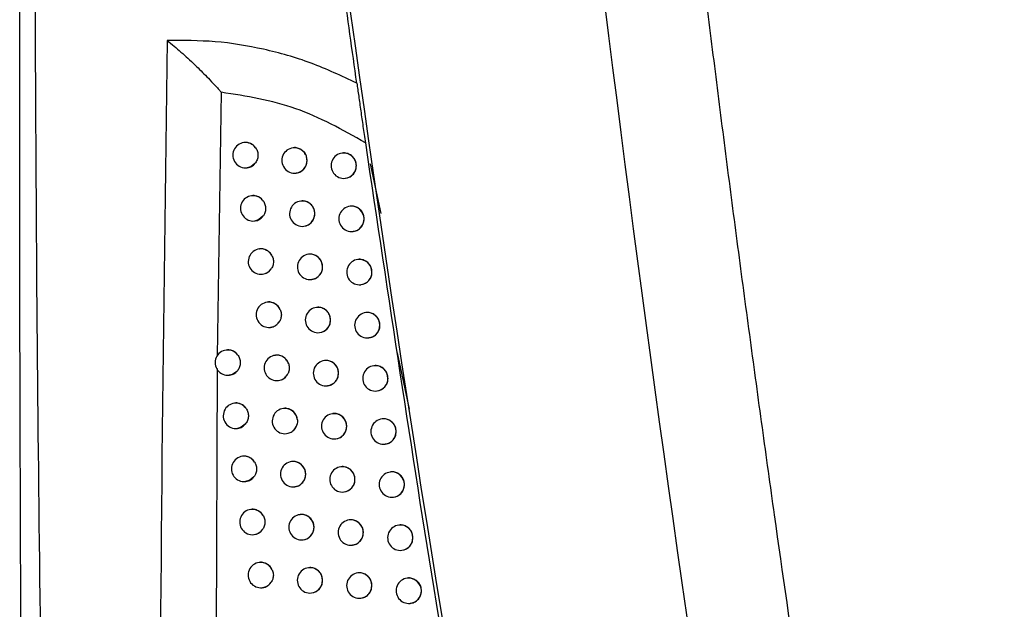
# Model space of a CAD drawing. Header units: millimetres. Extents: x -203 to 471, y -207 to 525.
# Tile 81 of 106: x 320 to 340, y 124 to 135. Entities that reach past the tile are written whole.
import ezdxf

# ---------------------------------------------------------------- set-up
doc = ezdxf.new("R2010")
doc.units = ezdxf.units.MM

msp = doc.modelspace()

# ---------------------------------------------------------------- linework, layer by layer
at = {"color": 7, "linetype": 'Continuous', "lineweight": 25}
for p, q in [((324.195, 133.791), (324.116, 128.584)), ((324.647, 132.798), (324.642, 132.798)), ((325.614, 132.695), (325.609, 132.694)), ((326.585, 132.591), (326.58, 132.591)), ((324.702, 132.301), (324.705, 132.302)), ((327.133, 132.377), (327.339, 131.402)), ((325.669, 132.198), (325.672, 132.198)), ((326.64, 132.094), (326.643, 132.095)), ((324.798, 131.749), (324.793, 131.749)), ((325.765, 131.646), (325.761, 131.645)), ((326.737, 131.542), (326.733, 131.542)), ((324.853, 131.252), (324.856, 131.253)), ((325.821, 131.149), (325.824, 131.149)), ((326.792, 131.046), (326.795, 131.046)), ((324.951, 130.7), (324.947, 130.7)), ((325.919, 130.597), (325.915, 130.596)), ((326.892, 130.494), (326.887, 130.493)), ((325.006, 130.203), (325.009, 130.204)), ((325.974, 130.1), (325.978, 130.1)), ((326.947, 129.997), (326.95, 129.997)), ((325.106, 129.652), (325.102, 129.651)), ((326.075, 129.549), (326.071, 129.548)), ((327.048, 129.446), (327.044, 129.445)), ((325.161, 129.155), (325.164, 129.155)), ((326.131, 129.052), (326.134, 129.052)), ((327.104, 128.949), (327.107, 128.949)), ((324.298, 128.708), (324.294, 128.707)), ((325.264, 128.604), (325.26, 128.603)), ((327.905, 127.544), (327.671, 128.651)), ((324.114, 128.342), (324.069, 117.306)), ((326.234, 128.5), (326.23, 128.5)), ((327.207, 128.398), (327.203, 128.397)), ((324.353, 128.211), (324.356, 128.211)), ((325.319, 128.107), (325.322, 128.107)), ((326.289, 128.004), (326.292, 128.004)), ((327.263, 127.901), (327.266, 127.901)), ((324.457, 127.66), (324.453, 127.659)), ((325.424, 127.556), (325.42, 127.556)), ((326.394, 127.453), (326.39, 127.452)), ((324.512, 127.163), (324.515, 127.163)), ((327.369, 127.35), (327.365, 127.349)), ((325.479, 127.059), (325.482, 127.059)), ((326.45, 126.956), (326.453, 126.956)), ((327.424, 126.853), (327.427, 126.853)), ((324.619, 126.612), (324.614, 126.612)), ((325.586, 126.509), (325.582, 126.508)), ((326.557, 126.405), (326.553, 126.405)), ((327.532, 126.303), (327.528, 126.302)), ((324.674, 126.115), (324.677, 126.116)), ((325.641, 126.012), (325.645, 126.012)), ((326.613, 125.908), (326.616, 125.909)), ((327.588, 125.806), (327.591, 125.806)), ((324.783, 125.565), (324.778, 125.565)), ((325.751, 125.462), (325.746, 125.461)), ((326.723, 125.358), (326.718, 125.358)), ((327.698, 125.256), (327.694, 125.255)), ((324.838, 125.068), (324.841, 125.069)), ((325.806, 124.965), (325.809, 124.965)), ((326.778, 124.862), (326.781, 124.862)), ((327.754, 124.759), (327.757, 124.759)), ((324.949, 124.518), (324.944, 124.518)), ((325.918, 124.415), (325.913, 124.414)), ((326.89, 124.312), (326.886, 124.311)), ((327.866, 124.209), (327.862, 124.209)), ((325.004, 124.021), (325.007, 124.022)), ((325.973, 123.918), (325.976, 123.918)), ((326.945, 123.815), (326.949, 123.815)), ((327.922, 123.712), (327.925, 123.713))]:
    msp.add_line(p, q, dxfattribs=at)
at = {"color": 7, "linetype": 'Continuous', "lineweight": 25, "flags": 128}
for points in [[(324.857, 132.383), (324.776, 132.323), (324.702, 132.301)], [(325.017, 131.345), (324.937, 131.279), (324.853, 131.252)], [(324.501, 128.284), (324.419, 128.228), (324.353, 128.211)], [(324.668, 127.245), (324.587, 127.184), (324.512, 127.163)], [(324.839, 126.209), (324.759, 126.142), (324.674, 126.115)]]:
    msp.add_lwpolyline(points, dxfattribs=at)
at = {"color": 7, "linetype": 'Continuous', "lineweight": 25}
for centre, radius, start, end in [((324.672, 132.55), 0.25, 96.8344, 276.8344), ((324.671, 132.553), 0.247, 35.5135, 96.7316), ((325.639, 132.446), 0.25, 96.8344, 276.8344), ((325.638, 132.447), 0.249, 359.7837, 96.4942), ((325.638, 132.444), 0.248, 277.0815, 0.4598), ((326.61, 132.343), 0.25, 96.8344, 276.8344), ((326.609, 132.344), 0.249, 359.7837, 96.4942), ((326.609, 132.341), 0.248, 277.0815, 0.4598), ((324.823, 131.501), 0.25, 96.8344, 276.8344), ((324.822, 131.504), 0.247, 32.2438, 96.7113), ((325.791, 131.397), 0.25, 96.8344, 276.8344), ((325.789, 131.398), 0.249, 359.7837, 96.4942), ((326.763, 131.294), 0.25, 96.8344, 276.8344), ((326.761, 131.295), 0.249, 359.7837, 96.4942), ((325.79, 131.395), 0.248, 277.0815, 0.4598), ((326.762, 131.292), 0.248, 277.0815, 0.4598), ((324.976, 130.452), 0.25, 96.8344, 276.8344), ((324.975, 130.454), 0.247, 28.4331, 96.6697), ((325.945, 130.348), 0.25, 96.8344, 276.8344), ((325.943, 130.349), 0.249, 359.7837, 96.4942), ((326.917, 130.245), 0.25, 96.8344, 276.8344), ((326.915, 130.246), 0.249, 359.7837, 96.4942), ((324.977, 130.448), 0.246, 276.873, 325.7978), ((325.944, 130.346), 0.248, 277.0815, 0.4598), ((326.916, 130.243), 0.248, 277.0815, 0.4598), ((325.132, 129.403), 0.25, 96.8344, 276.8344), ((325.131, 129.406), 0.247, 23.7329, 96.6969), ((326.101, 129.3), 0.25, 96.8344, 276.8344), ((326.099, 129.301), 0.249, 359.7837, 96.4942), ((326.1, 129.298), 0.248, 277.0815, 0.4598), ((327.074, 129.197), 0.25, 96.8344, 276.8344), ((327.072, 129.198), 0.249, 359.7837, 96.4942), ((325.132, 129.399), 0.246, 276.8908, 330.4287), ((327.073, 129.195), 0.248, 277.0815, 0.4598), ((324.323, 128.459), 0.25, 96.8344, 276.8344), ((324.323, 128.462), 0.246, 38.4141, 96.748), ((325.289, 128.355), 0.25, 96.8344, 276.8344), ((325.288, 128.357), 0.248, 17.7362, 96.635), ((326.259, 128.252), 0.25, 96.8344, 276.8344), ((326.258, 128.253), 0.249, 359.7837, 96.4942), ((327.233, 128.149), 0.25, 96.8344, 276.8344), ((327.231, 128.15), 0.249, 359.7837, 96.4942), ((325.289, 128.352), 0.247, 276.9306, 336.4124), ((326.258, 128.25), 0.248, 277.0815, 0.4598), ((327.232, 128.147), 0.248, 277.0815, 0.4598), ((324.483, 127.411), 0.25, 96.8344, 276.8344), ((324.482, 127.414), 0.247, 35.5903, 96.7322), ((325.449, 127.307), 0.25, 96.8344, 276.8344), ((325.448, 127.309), 0.248, 8.3451, 96.5575), ((326.42, 127.204), 0.25, 96.8344, 276.8344), ((326.418, 127.205), 0.249, 359.7837, 96.4942), ((325.449, 127.305), 0.247, 276.9936, 345.7781), ((326.419, 127.202), 0.248, 277.0815, 0.4598), ((327.394, 127.101), 0.25, 96.8344, 276.8344), ((327.393, 127.102), 0.249, 359.7837, 96.4942), ((327.394, 127.099), 0.248, 277.0815, 0.4598), ((324.644, 126.364), 0.25, 96.8344, 276.8344), ((324.643, 126.367), 0.247, 32.3626, 96.7123), ((325.612, 126.26), 0.25, 96.8344, 276.8344), ((325.61, 126.261), 0.249, 359.7837, 96.4942), ((326.583, 126.157), 0.25, 96.8344, 276.8344), ((326.581, 126.158), 0.249, 359.7837, 96.4942), ((325.611, 126.258), 0.248, 277.0815, 0.4598), ((327.558, 126.054), 0.25, 96.8344, 276.8344), ((327.556, 126.055), 0.249, 359.7837, 96.4942), ((326.582, 126.155), 0.248, 277.0815, 0.4598), ((327.557, 126.052), 0.248, 277.0815, 0.4598), ((324.808, 125.316), 0.25, 96.8344, 276.8344), ((324.807, 125.319), 0.247, 28.6074, 96.6713), ((325.776, 125.213), 0.25, 96.8344, 276.8344), ((325.775, 125.214), 0.249, 359.7837, 96.4942), ((326.748, 125.11), 0.25, 96.8344, 276.8344), ((326.747, 125.111), 0.249, 359.7837, 96.4942), ((327.724, 125.007), 0.25, 96.8344, 276.8344), ((327.722, 125.008), 0.249, 359.7837, 96.4942), ((324.808, 125.312), 0.246, 276.8737, 325.971), ((325.775, 125.211), 0.248, 277.0815, 0.4598), ((326.747, 125.108), 0.248, 277.0815, 0.4598), ((327.723, 125.005), 0.248, 277.0815, 0.4598), ((324.974, 124.27), 0.25, 96.8344, 276.8344), ((324.973, 124.272), 0.247, 23.9864, 96.6988), ((325.943, 124.166), 0.25, 96.8344, 276.8344), ((325.941, 124.167), 0.249, 359.7837, 96.4942), ((326.916, 124.063), 0.25, 96.8344, 276.8344), ((326.914, 124.064), 0.249, 359.7837, 96.4942), ((324.974, 124.266), 0.246, 276.8915, 330.5482), ((325.942, 124.164), 0.248, 277.0815, 0.4598), ((326.915, 124.061), 0.248, 277.0815, 0.4598), ((327.892, 123.961), 0.25, 96.8344, 276.8344), ((327.89, 123.961), 0.249, 359.7837, 96.4942), ((327.891, 123.959), 0.248, 277.0815, 0.4598)]:
    msp.add_arc(centre, radius, start, end, dxfattribs=at)
for points, knots in [([(331.851, 153.14), (331.906, 152.561), (332.015, 151.405), (332.186, 149.671), (332.361, 147.938), (332.541, 146.206), (332.726, 144.473), (332.916, 142.742), (333.111, 141.011), (333.312, 139.28), (333.517, 137.55), (333.727, 135.821), (333.943, 134.092), (334.163, 132.364), (334.389, 130.636), (334.62, 128.909), (334.855, 127.183), (335.176, 124.88), (335.59, 122.003), (336.107, 118.553), (336.644, 115.106), (337.201, 111.663), (337.778, 108.224), (338.376, 104.788), (338.992, 101.355), (339.42, 99.069), (339.633, 97.927)], [0, 0, 0, 0, 0.031233, 0.062465, 0.093696, 0.124926, 0.156156, 0.187386, 0.218616, 0.249847, 0.281078, 0.31231, 0.343544, 0.374779, 0.406016, 0.437255, 0.468497, 0.499741, 0.56229, 0.624831, 0.687364, 0.749893, 0.812419, 0.874944, 0.93747, 1, 1, 1, 1]), ([(326.867, 133.969), (326.776, 134.616), (326.593, 135.917), (326.417, 137.22), (326.329, 137.875)], [0, 0, 0, 0, 0.496783, 1, 1, 1, 1]), ([(321.702, 85.749), (321.679, 86.273), (321.327, 94.429), (320.808, 110.227), (320.564, 126.511), (320.531, 135.156), (320.527, 136.159)], [0, 0, 0, 0, 0.0311838, 0.4856768, 0.9403236, 1, 1, 1, 1]), ([(320.362, 111.773), (320.314, 115.821), (320.218, 123.917), (320.222, 132.015), (320.224, 136.065)], [0, 0, 0, 0, 0.499972, 1, 1, 1, 1]), ([(323.126, 134.812), (323.053, 129.349), (322.906, 118.424), (323.116, 102.033), (323.543, 91.115), (323.756, 85.656)], [0, 0, 0, 0, 0.3333331, 0.6666894, 1, 1, 1, 1]), ([(326.867, 133.969), (326.569, 134.11), (325.974, 134.392), (325.032, 134.656), (324.077, 134.813), (323.443, 134.812), (323.126, 134.812)], [0, 0, 0, 0, 0.250772, 0.501092, 0.751476, 1, 1, 1, 1]), ([(323.127, 134.812), (323.218, 134.738), (323.401, 134.59), (323.583, 134.418), (323.674, 134.331), (323.677, 134.328), (323.689, 134.317), (323.778, 134.231), (323.908, 134.101), (324.048, 133.954), (324.123, 133.873), (324.161, 133.83), (324.181, 133.807), (324.191, 133.796), (324.193, 133.793), (324.194, 133.791), (324.194, 133.791), (324.194, 133.791)], [0, 0, 0, 0, 0.2490868, 0.4992749, 0.4996197, 0.5020573, 0.508578, 0.5327781, 0.7495227, 0.8746555, 0.9373239, 0.9686671, 0.9914968, 0.9974136, 0.9990986, 0.9996401, 1, 1, 1, 1]), ([(326.867, 133.969), (326.879, 133.887), (326.902, 133.721), (326.945, 133.422), (326.988, 133.118), (327.019, 132.903), (327.035, 132.795)], [0, 0, 0, 0, 0.250324, 0.499874, 0.750284, 1, 1, 1, 1]), ([(327.035, 132.795), (326.586, 133.048), (325.688, 133.554), (324.692, 133.712), (324.194, 133.791)], [0, 0, 0, 0, 0.500205, 1, 1, 1, 1]), ([(324.872, 132.696), (324.87, 132.699), (324.852, 132.724), (324.808, 132.766), (324.732, 132.796), (324.674, 132.806), (324.648, 132.798), (324.647, 132.798)], [0, 0, 0, 0, 0.041272, 0.35613, 0.673397, 0.992975, 1, 1, 1, 1]), ([(327.035, 132.795), (327.487, 129.768), (328.393, 123.713), (329.997, 114.479), (331.787, 105.087), (333.163, 98.736), (333.851, 95.56)], [0, 0, 0, 0, 0.242531, 0.485144, 0.742523, 1, 1, 1, 1]), ([(324.872, 132.696), (324.886, 132.672), (324.914, 132.623), (324.922, 132.538), (324.906, 132.453), (324.874, 132.407), (324.857, 132.383)], [0, 0, 0, 0, 0.247434, 0.494867, 0.742335, 1, 1, 1, 1]), ([(325.886, 132.446), (325.884, 132.474), (325.878, 132.53), (325.836, 132.605), (325.775, 132.662), (325.698, 132.693), (325.641, 132.703), (325.614, 132.695), (325.614, 132.694)], [0, 0, 0, 0, 0.198572, 0.397128, 0.59614, 0.796073, 0.996895, 1, 1, 1, 1]), ([(326.858, 132.343), (326.856, 132.371), (326.85, 132.427), (326.808, 132.502), (326.746, 132.559), (326.669, 132.589), (326.612, 132.599), (326.585, 132.591), (326.585, 132.591)], [0, 0, 0, 0, 0.199164, 0.398319, 0.597712, 0.797577, 0.997903, 1, 1, 1, 1]), ([(325.671, 132.201), (325.69, 132.203), (325.736, 132.209), (325.8, 132.249), (325.855, 132.313), (325.883, 132.383), (325.885, 132.429), (325.886, 132.446)], [0, 0, 0, 0, 0.157562, 0.391349, 0.624201, 0.85592, 1, 1, 1, 1]), ([(324.704, 132.305), (324.723, 132.307), (324.768, 132.313), (324.82, 132.345), (324.848, 132.374), (324.857, 132.383)], [0, 0, 0, 0, 0.314045, 0.78423, 1, 1, 1, 1]), ([(326.643, 132.098), (326.661, 132.1), (326.707, 132.106), (326.772, 132.146), (326.827, 132.21), (326.855, 132.28), (326.857, 132.325), (326.858, 132.343)], [0, 0, 0, 0, 0.158098, 0.391065, 0.623508, 0.855362, 1, 1, 1, 1]), ([(325.031, 131.635), (325.026, 131.642), (325.006, 131.672), (324.958, 131.716), (324.883, 131.747), (324.825, 131.757), (324.798, 131.749), (324.798, 131.749)], [0, 0, 0, 0, 0.090556, 0.389548, 0.690637, 0.993741, 1, 1, 1, 1]), ([(325.031, 131.635), (325.043, 131.61), (325.068, 131.56), (325.072, 131.475), (325.054, 131.4), (325.028, 131.361), (325.017, 131.345)], [0, 0, 0, 0, 0.270063, 0.540125, 0.810219, 1, 1, 1, 1]), ([(326.038, 131.397), (326.036, 131.425), (326.03, 131.481), (325.988, 131.556), (325.926, 131.613), (325.85, 131.643), (325.792, 131.653), (325.766, 131.646), (325.765, 131.645)], [0, 0, 0, 0, 0.198688, 0.397361, 0.596447, 0.796365, 0.997089, 1, 1, 1, 1]), ([(327.011, 131.294), (327.008, 131.322), (327.003, 131.378), (326.961, 131.453), (326.898, 131.51), (326.821, 131.54), (326.764, 131.55), (326.737, 131.542), (326.737, 131.542)], [0, 0, 0, 0, 0.1992379, 0.3984682, 0.5979087, 0.7977639, 0.9980263, 1, 1, 1, 1]), ([(324.855, 131.256), (324.874, 131.258), (324.919, 131.263), (324.975, 131.298), (325.005, 131.332), (325.017, 131.345)], [0, 0, 0, 0, 0.291524, 0.727197, 1, 1, 1, 1]), ([(325.823, 131.152), (325.842, 131.154), (325.887, 131.16), (325.952, 131.2), (326.007, 131.264), (326.035, 131.334), (326.037, 131.379), (326.038, 131.397)], [0, 0, 0, 0, 0.157659, 0.391284, 0.624058, 0.855806, 1, 1, 1, 1]), ([(326.795, 131.049), (326.814, 131.051), (326.86, 131.057), (326.924, 131.097), (326.979, 131.161), (327.007, 131.231), (327.01, 131.276), (327.011, 131.294)], [0, 0, 0, 0, 0.158159, 0.391022, 0.623416, 0.85529, 1, 1, 1, 1]), ([(325.193, 130.572), (325.185, 130.584), (325.164, 130.62), (325.111, 130.668), (325.036, 130.698), (324.978, 130.708), (324.952, 130.7), (324.951, 130.7)], [0, 0, 0, 0, 0.142112, 0.424438, 0.708575, 0.994455, 1, 1, 1, 1]), ([(325.193, 130.572), (325.203, 130.546), (325.225, 130.495), (325.224, 130.409), (325.203, 130.347), (325.184, 130.316), (325.18, 130.309)], [0, 0, 0, 0, 0.302658, 0.605314, 0.907997, 1, 1, 1, 1]), ([(326.192, 130.348), (326.19, 130.376), (326.184, 130.432), (326.142, 130.507), (326.08, 130.565), (326.004, 130.595), (325.946, 130.605), (325.92, 130.597), (325.919, 130.597)], [0, 0, 0, 0, 0.198796, 0.397578, 0.596734, 0.796638, 0.997269, 1, 1, 1, 1]), ([(327.166, 130.245), (327.163, 130.273), (327.157, 130.33), (327.115, 130.404), (327.053, 130.462), (326.976, 130.492), (326.918, 130.502), (326.892, 130.494), (326.892, 130.494)], [0, 0, 0, 0, 0.199306, 0.398605, 0.598089, 0.797936, 0.99814, 1, 1, 1, 1]), ([(325.008, 130.207), (325.027, 130.209), (325.072, 130.215), (325.134, 130.252), (325.165, 130.291), (325.18, 130.309)], [0, 0, 0, 0, 0.26904, 0.670423, 1, 1, 1, 1]), ([(325.977, 130.103), (325.995, 130.106), (326.041, 130.111), (326.106, 130.152), (326.161, 130.215), (326.189, 130.285), (326.191, 130.331), (326.192, 130.348)], [0, 0, 0, 0, 0.15775, 0.391224, 0.623925, 0.855701, 1, 1, 1, 1]), ([(326.95, 130), (326.968, 130.003), (327.014, 130.008), (327.079, 130.049), (327.134, 130.112), (327.162, 130.182), (327.165, 130.228), (327.166, 130.245)], [0, 0, 0, 0, 0.1582153, 0.3909818, 0.6233315, 0.8552246, 1, 1, 1, 1]), ([(325.357, 129.505), (325.347, 129.524), (325.325, 129.567), (325.267, 129.619), (325.191, 129.65), (325.134, 129.66), (325.107, 129.652), (325.106, 129.652)], [0, 0, 0, 0, 0.197152, 0.461614, 0.727625, 0.995128, 1, 1, 1, 1]), ([(325.357, 129.505), (325.366, 129.479), (325.383, 129.426), (325.377, 129.344), (325.355, 129.299), (325.346, 129.278)], [0, 0, 0, 0, 0.354457, 0.708914, 1, 1, 1, 1]), ([(326.349, 129.3), (326.346, 129.328), (326.34, 129.384), (326.298, 129.459), (326.236, 129.516), (326.16, 129.546), (326.102, 129.556), (326.076, 129.548), (326.075, 129.548)], [0, 0, 0, 0, 0.198896, 0.397781, 0.597, 0.796892, 0.997437, 1, 1, 1, 1]), ([(326.133, 129.055), (326.152, 129.057), (326.198, 129.063), (326.262, 129.103), (326.317, 129.167), (326.345, 129.237), (326.348, 129.282), (326.349, 129.3)], [0, 0, 0, 0, 0.157836, 0.391169, 0.623803, 0.855604, 1, 1, 1, 1]), ([(327.323, 129.197), (327.32, 129.225), (327.314, 129.281), (327.272, 129.356), (327.21, 129.414), (327.133, 129.444), (327.075, 129.453), (327.049, 129.445), (327.048, 129.445)], [0, 0, 0, 0, 0.1993685, 0.3987311, 0.5982548, 0.7980937, 0.9982433, 1, 1, 1, 1]), ([(325.164, 129.158), (325.182, 129.161), (325.228, 129.166), (325.292, 129.207), (325.33, 129.251), (325.345, 129.276), (325.346, 129.278)], [0, 0, 0, 0, 0.2460553, 0.6125531, 0.9772641, 1, 1, 1, 1]), ([(327.106, 128.952), (327.125, 128.954), (327.171, 128.96), (327.236, 129), (327.291, 129.064), (327.319, 129.134), (327.322, 129.179), (327.323, 129.197)], [0, 0, 0, 0, 0.158266, 0.390944, 0.623253, 0.855164, 1, 1, 1, 1]), ([(324.516, 128.616), (324.497, 128.635), (324.459, 128.676), (324.383, 128.705), (324.326, 128.716), (324.299, 128.708), (324.298, 128.707)], [0, 0, 0, 0, 0.32328, 0.656382, 0.992116, 1, 1, 1, 1]), ([(324.516, 128.616), (324.531, 128.592), (324.56, 128.545), (324.574, 128.46), (324.561, 128.377), (324.531, 128.318), (324.507, 128.291), (324.501, 128.284)], [0, 0, 0, 0, 0.230866, 0.46173, 0.69263, 0.923539, 1, 1, 1, 1]), ([(325.524, 128.433), (325.524, 128.434), (325.515, 128.462), (325.487, 128.514), (325.425, 128.571), (325.349, 128.602), (325.291, 128.612), (325.265, 128.604), (325.264, 128.604)], [0, 0, 0, 0, 0.014855, 0.258635, 0.50306, 0.74879, 0.995776, 1, 1, 1, 1]), ([(325.524, 128.433), (325.53, 128.405), (325.542, 128.35), (325.53, 128.289), (325.517, 128.258), (325.515, 128.253)], [0, 0, 0, 0, 0.4555996, 0.9111988, 1, 1, 1, 1]), ([(326.507, 128.252), (326.505, 128.28), (326.499, 128.336), (326.457, 128.411), (326.395, 128.468), (326.318, 128.498), (326.261, 128.508), (326.234, 128.5), (326.234, 128.5)], [0, 0, 0, 0, 0.19899, 0.397969, 0.597247, 0.797128, 0.997594, 1, 1, 1, 1]), ([(327.482, 128.149), (327.479, 128.177), (327.474, 128.233), (327.431, 128.308), (327.369, 128.366), (327.292, 128.396), (327.234, 128.405), (327.208, 128.397), (327.207, 128.397)], [0, 0, 0, 0, 0.199425, 0.398846, 0.598406, 0.798237, 0.998338, 1, 1, 1, 1]), ([(324.355, 128.214), (324.374, 128.216), (324.419, 128.222), (324.468, 128.252), (324.494, 128.278), (324.501, 128.284)], [0, 0, 0, 0, 0.334747, 0.836993, 1, 1, 1, 1]), ([(325.322, 128.11), (325.34, 128.113), (325.386, 128.118), (325.45, 128.159), (325.494, 128.209), (325.511, 128.244), (325.515, 128.253)], [0, 0, 0, 0, 0.221307, 0.55044, 0.878103, 1, 1, 1, 1]), ([(326.292, 128.007), (326.31, 128.009), (326.356, 128.015), (326.421, 128.055), (326.476, 128.119), (326.504, 128.189), (326.506, 128.234), (326.507, 128.252)], [0, 0, 0, 0, 0.157915, 0.391118, 0.623689, 0.855514, 1, 1, 1, 1]), ([(327.265, 127.904), (327.284, 127.906), (327.33, 127.912), (327.395, 127.953), (327.45, 128.016), (327.478, 128.086), (327.481, 128.132), (327.482, 128.149)], [0, 0, 0, 0, 0.158313, 0.39091, 0.623182, 0.855109, 1, 1, 1, 1]), ([(324.682, 127.558), (324.68, 127.561), (324.662, 127.586), (324.618, 127.627), (324.542, 127.658), (324.485, 127.668), (324.458, 127.66), (324.457, 127.66)], [0, 0, 0, 0, 0.040034, 0.3552866, 0.6729536, 0.9929323, 1, 1, 1, 1]), ([(324.682, 127.558), (324.696, 127.534), (324.724, 127.485), (324.733, 127.4), (324.717, 127.315), (324.685, 127.269), (324.668, 127.245)], [0, 0, 0, 0, 0.2478945, 0.4957873, 0.7437138, 1, 1, 1, 1]), ([(325.694, 127.345), (325.691, 127.36), (325.682, 127.403), (325.647, 127.466), (325.585, 127.524), (325.509, 127.554), (325.451, 127.564), (325.425, 127.556), (325.424, 127.556)], [0, 0, 0, 0, 0.1206348, 0.3384147, 0.5567176, 0.7760787, 0.9964612, 1, 1, 1, 1]), ([(326.668, 127.204), (326.665, 127.232), (326.66, 127.288), (326.618, 127.363), (326.556, 127.421), (326.479, 127.451), (326.421, 127.461), (326.395, 127.453), (326.395, 127.453)], [0, 0, 0, 0, 0.199076, 0.398143, 0.597477, 0.797347, 0.997739, 1, 1, 1, 1]), ([(327.643, 127.101), (327.641, 127.13), (327.635, 127.186), (327.593, 127.26), (327.53, 127.318), (327.453, 127.348), (327.396, 127.358), (327.369, 127.35), (327.369, 127.35)], [0, 0, 0, 0, 0.1994772, 0.39895, 0.5985428, 0.798368, 0.9984232, 1, 1, 1, 1]), ([(324.515, 127.166), (324.533, 127.169), (324.578, 127.174), (324.631, 127.206), (324.659, 127.236), (324.668, 127.245)], [0, 0, 0, 0, 0.3122856, 0.7799384, 1, 1, 1, 1]), ([(325.482, 127.063), (325.5, 127.065), (325.546, 127.07), (325.61, 127.111), (325.664, 127.171), (325.681, 127.221), (325.689, 127.244)], [0, 0, 0, 0, 0.191256, 0.47529, 0.758165, 1, 1, 1, 1]), ([(325.694, 127.345), (325.696, 127.317), (325.698, 127.283), (325.69, 127.25), (325.689, 127.244)], [0, 0, 0, 0, 0.822862, 1, 1, 1, 1]), ([(326.452, 126.959), (326.471, 126.962), (326.517, 126.967), (326.582, 127.008), (326.636, 127.071), (326.664, 127.141), (326.667, 127.187), (326.668, 127.204)], [0, 0, 0, 0, 0.157989, 0.391071, 0.623584, 0.855431, 1, 1, 1, 1]), ([(327.427, 126.856), (327.446, 126.859), (327.492, 126.864), (327.557, 126.905), (327.612, 126.969), (327.64, 127.038), (327.642, 127.084), (327.643, 127.101)], [0, 0, 0, 0, 0.158354, 0.390877, 0.623116, 0.855059, 1, 1, 1, 1]), ([(324.852, 126.499), (324.847, 126.506), (324.827, 126.535), (324.779, 126.58), (324.704, 126.61), (324.646, 126.62), (324.619, 126.612), (324.619, 126.612)], [0, 0, 0, 0, 0.08884, 0.388381, 0.690028, 0.993693, 1, 1, 1, 1]), ([(324.852, 126.499), (324.864, 126.474), (324.889, 126.424), (324.893, 126.338), (324.875, 126.264), (324.849, 126.225), (324.839, 126.209)], [0, 0, 0, 0, 0.27038, 0.540759, 0.811169, 1, 1, 1, 1]), ([(325.859, 126.26), (325.856, 126.288), (325.851, 126.344), (325.809, 126.419), (325.747, 126.476), (325.671, 126.507), (325.613, 126.517), (325.587, 126.509), (325.586, 126.508)], [0, 0, 0, 0, 0.198629, 0.3972426, 0.5962884, 0.7962082, 0.9969727, 1, 1, 1, 1]), ([(326.831, 126.157), (326.829, 126.185), (326.823, 126.241), (326.781, 126.316), (326.719, 126.373), (326.642, 126.403), (326.584, 126.413), (326.558, 126.405), (326.557, 126.405)], [0, 0, 0, 0, 0.199156, 0.398304, 0.597689, 0.797549, 0.997873, 1, 1, 1, 1]), ([(324.676, 126.119), (324.695, 126.121), (324.74, 126.127), (324.797, 126.161), (324.827, 126.195), (324.839, 126.209)], [0, 0, 0, 0, 0.290132, 0.7238269, 1, 1, 1, 1]), ([(325.644, 126.015), (325.662, 126.017), (325.708, 126.023), (325.773, 126.063), (325.827, 126.127), (325.855, 126.197), (325.858, 126.242), (325.859, 126.26)], [0, 0, 0, 0, 0.1575727, 0.3912692, 0.6240952, 0.8558471, 1, 1, 1, 1]), ([(327.807, 126.054), (327.804, 126.082), (327.799, 126.139), (327.756, 126.213), (327.694, 126.271), (327.617, 126.301), (327.559, 126.311), (327.533, 126.303), (327.532, 126.303)], [0, 0, 0, 0, 0.199524, 0.399044, 0.598667, 0.798486, 0.9985, 1, 1, 1, 1]), ([(326.615, 125.912), (326.634, 125.914), (326.68, 125.92), (326.745, 125.96), (326.8, 126.024), (326.828, 126.094), (326.83, 126.139), (326.831, 126.157)], [0, 0, 0, 0, 0.158057, 0.391027, 0.623487, 0.855355, 1, 1, 1, 1]), ([(327.59, 125.809), (327.609, 125.811), (327.655, 125.817), (327.72, 125.858), (327.775, 125.921), (327.803, 125.991), (327.806, 126.037), (327.807, 126.054)], [0, 0, 0, 0, 0.158391, 0.390847, 0.623056, 0.855014, 1, 1, 1, 1]), ([(325.024, 125.437), (325.017, 125.449), (324.995, 125.485), (324.943, 125.532), (324.867, 125.563), (324.81, 125.573), (324.783, 125.565), (324.783, 125.565)], [0, 0, 0, 0, 0.139878, 0.422922, 0.707789, 0.994403, 1, 1, 1, 1]), ([(325.024, 125.437), (325.035, 125.412), (325.057, 125.36), (325.055, 125.274), (325.035, 125.212), (325.016, 125.182), (325.012, 125.175)], [0, 0, 0, 0, 0.302639, 0.605276, 0.907938, 1, 1, 1, 1]), ([(326.024, 125.213), (326.021, 125.241), (326.016, 125.297), (325.974, 125.372), (325.912, 125.429), (325.835, 125.459), (325.778, 125.469), (325.751, 125.462), (325.751, 125.461)], [0, 0, 0, 0, 0.19874, 0.397465, 0.596582, 0.796488, 0.997158, 1, 1, 1, 1]), ([(326.997, 125.11), (326.994, 125.138), (326.988, 125.194), (326.946, 125.269), (326.884, 125.326), (326.807, 125.356), (326.749, 125.366), (326.723, 125.358), (326.723, 125.358)], [0, 0, 0, 0, 0.19923, 0.398453, 0.597885, 0.797736, 0.997997, 1, 1, 1, 1]), ([(327.973, 125.007), (327.97, 125.035), (327.965, 125.092), (327.922, 125.166), (327.86, 125.224), (327.783, 125.254), (327.725, 125.264), (327.698, 125.256), (327.698, 125.256)], [0, 0, 0, 0, 0.199566, 0.399129, 0.598778, 0.798592, 0.998569, 1, 1, 1, 1]), ([(324.84, 125.072), (324.858, 125.074), (324.904, 125.079), (324.965, 125.117), (324.997, 125.157), (325.012, 125.175)], [0, 0, 0, 0, 0.268027, 0.667997, 1, 1, 1, 1]), ([(325.809, 124.968), (325.827, 124.97), (325.873, 124.976), (325.937, 125.016), (325.992, 125.08), (326.02, 125.15), (326.023, 125.195), (326.024, 125.213)], [0, 0, 0, 0, 0.1576673, 0.3912097, 0.6239604, 0.8557397, 1, 1, 1, 1]), ([(326.781, 124.865), (326.799, 124.867), (326.845, 124.873), (326.91, 124.913), (326.965, 124.977), (326.993, 125.047), (326.996, 125.092), (326.997, 125.11)], [0, 0, 0, 0, 0.158121, 0.390987, 0.623397, 0.855285, 1, 1, 1, 1]), ([(327.756, 124.762), (327.775, 124.765), (327.821, 124.77), (327.886, 124.811), (327.941, 124.874), (327.969, 124.944), (327.972, 124.99), (327.973, 125.007)], [0, 0, 0, 0, 0.158423, 0.390819, 0.623001, 0.854972, 1, 1, 1, 1]), ([(325.199, 124.373), (325.189, 124.391), (325.167, 124.433), (325.109, 124.486), (325.033, 124.516), (324.976, 124.526), (324.949, 124.518), (324.949, 124.518)], [0, 0, 0, 0, 0.194323, 0.459698, 0.726636, 0.995073, 1, 1, 1, 1]), ([(325.199, 124.373), (325.208, 124.346), (325.225, 124.293), (325.219, 124.212), (325.198, 124.166), (325.188, 124.145)], [0, 0, 0, 0, 0.353571, 0.70714, 1, 1, 1, 1]), ([(326.191, 124.166), (326.188, 124.194), (326.183, 124.25), (326.141, 124.325), (326.079, 124.383), (326.002, 124.413), (325.945, 124.423), (325.918, 124.415), (325.918, 124.415)], [0, 0, 0, 0, 0.198843, 0.397673, 0.596855, 0.796749, 0.997331, 1, 1, 1, 1]), ([(327.164, 124.063), (327.162, 124.091), (327.156, 124.148), (327.114, 124.222), (327.051, 124.28), (326.974, 124.31), (326.917, 124.32), (326.89, 124.312), (326.89, 124.312)], [0, 0, 0, 0, 0.199298, 0.398589, 0.598065, 0.797908, 0.998111, 1, 1, 1, 1]), ([(325.006, 124.025), (325.025, 124.027), (325.07, 124.033), (325.135, 124.073), (325.173, 124.117), (325.188, 124.143), (325.188, 124.145)], [0, 0, 0, 0, 0.24544, 0.611116, 0.975033, 1, 1, 1, 1]), ([(325.975, 123.921), (325.994, 123.924), (326.04, 123.929), (326.104, 123.97), (326.159, 124.033), (326.187, 124.103), (326.19, 124.149), (326.191, 124.166)], [0, 0, 0, 0, 0.157756, 0.391155, 0.623836, 0.85564, 1, 1, 1, 1]), ([(326.948, 123.818), (326.967, 123.821), (327.013, 123.826), (327.078, 123.867), (327.132, 123.93), (327.161, 124), (327.163, 124.046), (327.164, 124.063)], [0, 0, 0, 0, 0.158179, 0.39095, 0.623315, 0.855221, 1, 1, 1, 1]), ([(328.141, 123.961), (328.139, 123.989), (328.133, 124.045), (328.091, 124.12), (328.028, 124.177), (327.951, 124.207), (327.893, 124.217), (327.866, 124.209), (327.866, 124.209)], [0, 0, 0, 0, 0.1996036, 0.3992045, 0.5988774, 0.798686, 0.9986302, 1, 1, 1, 1]), ([(327.924, 123.716), (327.943, 123.718), (327.989, 123.724), (328.054, 123.764), (328.109, 123.828), (328.138, 123.898), (328.14, 123.943), (328.141, 123.961)], [0, 0, 0, 0, 0.158451, 0.390792, 0.622951, 0.854935, 1, 1, 1, 1])]:
    msp.add_open_spline(points, degree=3, knots=knots, dxfattribs=at)
for points in [[(337.799, 96.974), (335.249, 110.389), (333.158, 123.889), (331.527, 137.446)], [(333.661, 96.766), (330.762, 109.946), (328.402, 123.221), (326.579, 136.588)]]:
    msp.add_open_spline(points, degree=3, dxfattribs=at)

doc.saveas('drawing.dxf')
